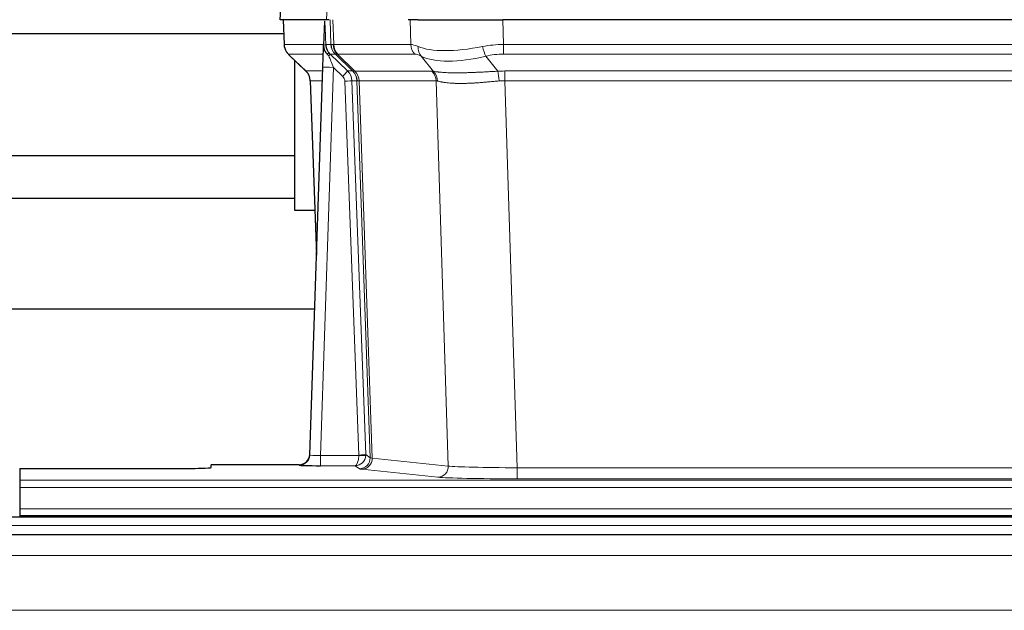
# Model space of a CAD drawing. Header units: inches. Extents: x 0 to 29700, y -16 to 21000.
# Tile 108 of 186: x 5186 to 5464, y 18385 to 18552. Entities that reach past the tile are written whole.
import ezdxf

# ---------------------------------------------------------------- set-up
doc = ezdxf.new("R2010")
doc.units = ezdxf.units.IN
doc.layers.add('254', color=7, linetype='Continuous', true_color=0xffffff)

msp = doc.modelspace()

# ---------------------------------------------------------------- linework, layer by layer
at = {"layer": '254', "color": 2, "linetype": 'Continuous', "lineweight": 25}
for p, q in [((5259.425, 18559.187), (5259.044, 18552.028)), ((5272.178, 18552.028), (5259.06, 18552.028)), ((5259.985, 18552.028), (5260.233, 18545.018)), ((5271.598, 18551.597), (5271.371, 18544.867)), ((5272.963, 18552.028), (5272.178, 18552.028)), ((5298.112, 18552.028), (5295.217, 18552.028)), ((5298.112, 18552.028), (5321.971, 18552.028)), ((5537.194, 18552.028), (5321.971, 18552.028)), ((5157.717, 18548.133), (5260.122, 18548.133)), ((5271.371, 18544.867), (5271.369, 18544.817)), ((5261.646, 18542.013), (5266.435, 18537.455)), ((5263.283, 18498.133), (5263.283, 18540.454)), ((5273.231, 18542.296), (5278.158, 18537.546)), ((5267.473, 18429.173), (5271.162, 18538.55)), ((5267.594, 18534.799), (5269.373, 18485.525)), ((5263.283, 18513.633), (5157.717, 18513.633)), ((5157.717, 18501.633), (5263.283, 18501.633)), ((5268.919, 18498.133), (5263.283, 18498.133)), ((5268.801, 18470.297), (5100.283, 18470.297)), ((5267.466, 18429.039), (5267.473, 18429.173)), ((5264.485, 18426.407), (5239.582, 18426.407)), ((5239.582, 18425.589), (5239.582, 18426.407)), ((5185.582, 18425.327), (5185.582, 18422.053)), ((5185.582, 18425.327), (5229.582, 18425.327)), ((5185.582, 18422.053), (5185.582, 18419.984)), ((5185.582, 18419.984), (5185.582, 18413.958)), ((5185.582, 18413.958), (5185.582, 18412.028)), ((5185.582, 18412.028), (5185.582, 18411.633)), ((5185.582, 18412.028), (5673.582, 18412.028)), ((5670.083, 18411.633), (4693.083, 18411.633)), ((5670.083, 18406.633), (4693.083, 18406.633))]:
    msp.add_line(p, q, dxfattribs=at)
at = {"layer": '254', "color": 110, "linetype": 'Continuous', "lineweight": 13}
for p, q in [((5259.441, 18559.185), (5259.06, 18552.028)), ((5272.178, 18552.028), (5272.552, 18559.185)), ((5260.001, 18552.028), (5260.249, 18545.034)), ((5273.447, 18545.034), (5273.204, 18552.028)), ((5273.989, 18552.028), (5274.232, 18545.034)), ((5295.98, 18545.034), (5295.789, 18552.028)), ((5321.971, 18552.028), (5322.162, 18545.034)), ((5260.249, 18545.034), (5271.377, 18545.034)), ((5271.986, 18545.034), (5273.447, 18545.034)), ((5274.232, 18545.034), (5295.98, 18545.034)), ((5322.162, 18542.296), (5322.162, 18545.034)), ((5322.162, 18545.034), (5537.003, 18545.034)), ((5271.287, 18542.296), (5261.467, 18542.296)), ((5261.562, 18542.104), (5266.375, 18537.523)), ((5274.665, 18542.296), (5273.231, 18542.296)), ((5279.595, 18537.54), (5274.703, 18542.284)), ((5275.249, 18542.284), (5280.195, 18537.488)), ((5297.162, 18542.296), (5275.415, 18542.296)), ((5302.432, 18537.42), (5298.939, 18541.738)), ((5317.138, 18541.738), (5320.591, 18537.469)), ((5537.003, 18542.296), (5322.162, 18542.296)), ((5266.388, 18537.546), (5271.128, 18537.546)), ((5274.16, 18538.553), (5270.466, 18429.012)), ((5276.769, 18536.038), (5274.16, 18538.553)), ((5278.158, 18537.546), (5279.57, 18537.546)), ((5280.195, 18537.488), (5301.929, 18537.488)), ((5322.504, 18534.808), (5322.504, 18537.546)), ((5322.504, 18537.546), (5536.661, 18537.546)), ((5271.036, 18534.811), (5267.606, 18534.811)), ((5267.606, 18534.811), (5269.379, 18485.698)), ((5281.272, 18429.108), (5277.381, 18534.67)), ((5279.378, 18534.811), (5283.269, 18429.249)), ((5280.788, 18534.811), (5279.378, 18534.811)), ((5284.498, 18428.352), (5280.788, 18534.811)), ((5281.371, 18534.767), (5285.084, 18428.238)), ((5303.111, 18534.767), (5281.377, 18534.767)), ((5306.569, 18425.991), (5303.111, 18534.767)), ((5322.504, 18534.808), (5325.977, 18425.522)), ((5536.661, 18534.808), (5322.504, 18534.808)), ((5270.466, 18429.012), (5281.271, 18429.012)), ((5270.466, 18429.012), (5270.466, 18426.118)), ((5283.269, 18429.249), (5284.498, 18428.352)), ((5264.475, 18426.275), (5264.485, 18426.407)), ((5270.466, 18426.118), (5280.308, 18426.118)), ((5281.502, 18425.246), (5280.308, 18426.118)), ((5285.084, 18428.238), (5306.569, 18425.991)), ((5303.66, 18422.874), (5282.175, 18425.121)), ((5325.977, 18425.522), (5325.977, 18422.418)), ((5325.977, 18425.522), (5533.187, 18425.522)), ((5185.582, 18422.053), (5673.582, 18422.053)), ((5533.187, 18422.418), (5325.977, 18422.418)), ((5185.582, 18419.984), (5673.582, 18419.984)), ((5185.582, 18413.958), (5673.582, 18413.958)), ((5670.083, 18409.269), (4693.083, 18409.269)), ((5670.083, 18400.775), (4693.083, 18400.775)), ((5670.083, 18385.293), (4693.083, 18385.293))]:
    msp.add_line(p, q, dxfattribs=at)
for centre, major_axis, ratio, start_param, end_param in [((5264.244, 18545.173), (0, 4), 0.9993908, 1.6057029, 2.3736478), ((5269.988, 18544.964), (-1.999, -0.077), 0.1036431, 2.3309857, 3.1065184), ((5271.256, 18541.512), (-1.583, -1.222), 0.0276319, 2.3426468, 3.1139303), ((5276.007, 18545.173), (-3.533, 1.889), 0.9978056, 1.1483129, 1.2948132), ((5277.442, 18545.173), (0, 4), 0.9993908, 1.6057029, 2.3736478), ((5301.242, 18522.173), (-27.808, 22.856), 0.0163197, 6.2307105, 6.2626907), ((5277.48, 18545.162), (1.703, 3.619), 0.9971774, 2.0444506, 2.8128075), ((5300.091, 18555.263), (26.658, 10.191), 0.0473724, 3.1922144, 3.3375655), ((5301.242, 18522.173), (-27.661, 22.629), 0.117212, 6.1415193, 6.1734995), ((5277.945, 18545.162), (-0.603, 3.954), 0.9772749, 1.4578558, 2.2262127), ((5278.111, 18545.173), (0, 4), 0.9702957, 1.6057029, 2.3736478), ((5299.858, 18545.173), (0, 4), 0.9702957, 1.6057029, 2.3736478), ((5322.811, 18522.173), (-27.492, 22.639), 0.1155218, 5.9182109, 6.1390417), ((5301.635, 18544.615), (1.736, 3.604), 0.8689501, 2.008197, 2.795133), ((5321.908, 18555.263), (26.677, 8.186), 0.3267204, 3.5164364, 4.4002733), ((5322.811, 18522.173), (-26.983, 1.545), 0.8452785, 4.7847941, 5.0056249), ((5317.138, 18544.615), (-0.881, 3.902), 0.2224052, 1.5615969, 2.3485329), ((5285.282, 18519.296), (-23.826, 22.997), 0.016839, 6.265741, 6.3949638), ((5271.842, 18540.857), (-1.388, -1.44), 0.0242285, 2.3413968, 3.1173399), ((5274.16, 18538.623), (-1.856, 4.567), 0.0053314, 0.7881854, 1.5839148), ((5298.465, 18519.296), (-23.81, 22.996), 0.0168486, 6.2337622, 6.2657424), ((5300.091, 18555.263), (25.449, 12.923), 0.0600246, 3.1865743, 3.3319254), ((5298.546, 18519.296), (-23.636, 22.829), 0.1185162, 6.1610869, 6.193067), ((5320.115, 18519.296), (-23.46, 22.829), 0.1194803, 5.9401815, 6.1610123), ((5321.908, 18555.263), (25.873, 10.634), 0.4068526, 3.4799804, 4.3638173), ((5322.811, 18519.296), (-16.721, 16.271), 0.9721633, 5.498263, 5.7190938), ((5291.256, 18513.529), (-24.879, 24.014), 0.016827, 6.2657537, 6.3097784), ((5263.611, 18534.669), (0, -4), 0.9993908, 1.606401, 2.3736478), ((5274.16, 18538.449), (2.998, -0.101), 0.0348797, 1.5719726, 3.1427689), ((5276.769, 18536.108), (-1.388, -1.44), 0.0242285, 1.5456675, 3.1173399), ((5275.381, 18534.669), (-2.83, 2.828), 0.9993905, 3.9625958, 4.7298425), ((5276.793, 18534.669), (0, -4), 0.9993908, 1.606401, 2.3736478), ((5304.406, 18513.529), (-24.847, 24.013), 0.0168511, 6.2432972, 6.2657507), ((5276.818, 18534.663), (-1.442, -3.731), 0.998056, 1.9750302, 2.7420583), ((5277.493, 18534.61), (-0.019, -4), 0.9702844, 1.6145674, 2.378208), ((5277.499, 18534.61), (0, -4), 0.9702957, 1.6100662, 2.3736478), ((5299.233, 18534.61), (0, -4), 0.9702957, 1.6100662, 2.3736478), ((5325.995, 18513.379), (-24.592, 23.931), 0.1189226, 6.0865623, 6.1615802), ((5299.736, 18534.543), (-0.926, -3.891), 0.9457602, 1.8333412, 2.5978993), ((5323.293, 18513.546), (-17.528, 16.98), 0.9676454, 5.4983426, 5.5781901), ((5320.591, 18534.592), (0.32, -3.987), 0.0824896, 1.6016287, 2.3703401), ((5275.381, 18534.599), (-1.703, 1.052), 0.998638, 3.7311373, 4.4983841), ((5277.381, 18534.74), (-1.999, -0.074), 0.0348758, 1.5695108, 3.106687), ((5301.63, 18510.652), (-20.849, 24.157), 0.0182437, 6.2485252, 6.2709785), ((5323.298, 18510.501), (-20.559, 24.143), 0.1188179, 6.1116391, 6.1866571), ((5323.293, 18510.668), (-2.819, 24.028), 0.8253154, 6.1813941, 6.2612416), ((5264.475, 18429.274), (-2.991, 0.235), 0.9996552, 1.6492063, 3.1415821), ((5270.478, 18429.274), (3.005, 0.103), 0.0869619, 3.134501, 4.7052973), ((5280.308, 18429.117), (0.028, 3), 0.3214645, 3.1707908, 4.6805006), ((5280.308, 18429.117), (0.98, 2.84), 0.9849493, 3.4786225, 4.9883323), ((5280.272, 18429.073), (-0.606, 0.798), 0.9977279, 4.0031793, 4.0989447), ((5281.271, 18429.082), (1.997, -0.118), 0.0348391, 4.7144422, 6.2458161), ((5281.272, 18429.178), (1.999, 0.074), 0.0348758, 4.7111034, 6.2482796), ((5280.272, 18429.143), (-0.383, 2.976), 0.9995817, 4.5240335, 4.619799), ((5281.502, 18428.245), (-1.769, -2.423), 0.9990158, 0.6312732, 2.2367485), ((5282.175, 18428.12), (-0.312, -2.984), 0.969741, 0.1074293, 1.71115), ((5304.501, 18428.266), (-20.016, 0.105), 0.0266879, 0.0359631, 0.2452873), ((5303.66, 18425.873), (-0.312, -2.984), 0.969741, 0.1074293, 1.71115), ((5325.984, 18426.02), (-20.013, 0.095), 0.0248544, 0.2452138, 1.5705958), ((5304.501, 18425.267), (-23.014, 0), 0.0261612, 0.0358052, 0.2451294), ((5325.984, 18423.021), (23.012, 0), 0.0261647, 3.3867297, 4.7121117)]:
    msp.add_ellipse(centre, major_axis=major_axis, ratio=ratio, start_param=start_param, end_param=end_param, dxfattribs=at)
at = {"layer": '254', "color": 2, "linetype": 'Continuous', "lineweight": 25}
for centre, major_axis, ratio, start_param, end_param in [((5271.162, 18538.724), (0.227, 6.726), 0.0008736, 4.686473, 5.8457525), ((5263.598, 18534.646), (3.886, 0.947), 0.998973, 6.0801535, 6.8477658), ((5288.479, 18510.652), (-20.882, 24.158), 0.0154016, 6.2674704, 6.311495), ((5264.486, 18429.411), (0.15, 3), 0.998739, 3.1914798, 4.7286497), ((5270.478, 18426.275), (6.003, 0), 0.0262109, 3.1395311, 4.7103274), ((5229.582, 18425.589), (-10, 0), 0.0261859, 1.5707963, 3.1415927)]:
    msp.add_ellipse(centre, major_axis=major_axis, ratio=ratio, start_param=start_param, end_param=end_param, dxfattribs=at)
msp.add_open_spline([(5271.598, 18551.597), (5271.636, 18551.601), (5271.693, 18551.608), (5271.718, 18551.616), (5271.722, 18551.62)], degree=3, dxfattribs=at)
at = {"layer": '254', "color": 110, "linetype": 'Continuous', "lineweight": 13}
for points, knots in [([(5271.722, 18551.62), (5271.728, 18551.484), (5271.734, 18551.349), (5271.745, 18551.077), (5271.751, 18550.941), (5271.768, 18550.533), (5271.779, 18550.26), (5271.801, 18549.713), (5271.812, 18549.439), (5271.835, 18548.89), (5271.846, 18548.616), (5271.867, 18548.066), (5271.878, 18547.791), (5271.9, 18547.24), (5271.911, 18546.965), (5271.943, 18546.138), (5271.964, 18545.586), (5271.986, 18545.034)], [0, 0, 0, 0, 0.0625, 0.0625, 0.125, 0.125, 0.25, 0.25, 0.375, 0.375, 0.5, 0.5, 0.625, 0.625, 0.75, 0.75, 1, 1, 1, 1]), ([(5302.432, 18537.42), (5302.578, 18537.4), (5302.742, 18537.377), (5303.107, 18537.331), (5303.307, 18537.307), (5303.581, 18537.277), (5303.637, 18537.271), (5303.752, 18537.259), (5303.81, 18537.253), (5303.988, 18537.235), (5304.11, 18537.223), (5304.49, 18537.189), (5304.759, 18537.168), (5305.33, 18537.129), (5305.631, 18537.111), (5306.266, 18537.079), (5306.599, 18537.066), (5307.123, 18537.05), (5307.302, 18537.045), (5307.577, 18537.039), (5307.67, 18537.037), (5307.81, 18537.035), (5307.857, 18537.034), (5307.952, 18537.032), (5308.379, 18537.026), (5308.82, 18537.024), (5309.627, 18537.026), (5310.456, 18537.034), (5311.329, 18537.054), (5312.223, 18537.079), (5312.681, 18537.094), (5313.268, 18537.117), (5313.386, 18537.121), (5313.623, 18537.131), (5313.743, 18537.136), (5314.102, 18537.151), (5314.342, 18537.161), (5315.067, 18537.194), (5315.555, 18537.218), (5316.539, 18537.267), (5317.035, 18537.293), (5318.036, 18537.345), (5318.541, 18537.371), (5319.559, 18537.422), (5320.073, 18537.446), (5320.591, 18537.469)], [0, 0, 0, 0, 0.0625, 0.0625, 0.125, 0.125, 0.140625, 0.140625, 0.15625, 0.15625, 0.1875, 0.1875, 0.25, 0.25, 0.3125, 0.3125, 0.375, 0.375, 0.40625, 0.40625, 0.421875, 0.421875, 0.4296875, 0.4296875, 0.4375, 0.5, 0.5, 0.5625, 0.625, 0.625, 0.6875, 0.6875, 0.703125, 0.703125, 0.71875, 0.71875, 0.75, 0.75, 0.8125, 0.8125, 0.875, 0.875, 0.9375, 0.9375, 1, 1, 1, 1]), ([(5281.371, 18534.767), (5281.22, 18534.767), (5281.098, 18534.769), (5280.91, 18534.783), (5280.845, 18534.793), (5280.809, 18534.807)], [0, 0, 0, 0, 0.5, 0.5, 1, 1, 1, 1]), ([(5320.91, 18534.741), (5320.421, 18534.697), (5319.937, 18534.652), (5318.977, 18534.563), (5318.502, 18534.519), (5317.56, 18534.433), (5317.093, 18534.392), (5316.167, 18534.314), (5315.709, 18534.278), (5315.028, 18534.228), (5314.801, 18534.212), (5314.464, 18534.189), (5314.352, 18534.182), (5314.129, 18534.168), (5314.018, 18534.161), (5313.466, 18534.128), (5313.035, 18534.105), (5312.191, 18534.069), (5311.367, 18534.041), (5310.581, 18534.031), (5309.815, 18534.029), (5309.441, 18534.033), (5309.032, 18534.043), (5308.987, 18534.044), (5308.896, 18534.046), (5308.851, 18534.047), (5308.717, 18534.051), (5308.451, 18534.06), (5308.193, 18534.071), (5307.688, 18534.097), (5307.366, 18534.118), (5306.749, 18534.168), (5306.455, 18534.196), (5305.895, 18534.26), (5305.629, 18534.295), (5305.251, 18534.351), (5305.128, 18534.37), (5304.95, 18534.4), (5304.891, 18534.41), (5304.776, 18534.43), (5304.72, 18534.441), (5304.442, 18534.493), (5304.237, 18534.536), (5303.859, 18534.622), (5303.686, 18534.665), (5303.53, 18534.707)], [0, 0, 0, 0, 0.0625, 0.0625, 0.125, 0.125, 0.1875, 0.1875, 0.25, 0.25, 0.28125, 0.28125, 0.296875, 0.296875, 0.3125, 0.3125, 0.375, 0.375, 0.4375, 0.5, 0.5, 0.5625, 0.5625, 0.5703125, 0.5703125, 0.578125, 0.578125, 0.59375, 0.625, 0.625, 0.6875, 0.6875, 0.75, 0.75, 0.8125, 0.8125, 0.84375, 0.84375, 0.859375, 0.859375, 0.875, 0.875, 0.9375, 0.9375, 1, 1, 1, 1])]:
    msp.add_open_spline(points, degree=3, knots=knots, dxfattribs=at)
at = {"layer": '254', "color": 2, "linetype": 'Continuous', "lineweight": 25}
for points, knots in [([(5260.246, 18544.982), (5260.243, 18544.95), (5260.221, 18544.622), (5260.369, 18544.059), (5260.61, 18543.415), (5260.853, 18542.989), (5261.025, 18542.735), (5261.124, 18542.599), (5261.165, 18542.548)], [0, 0, 0, 0, 0.0267984, 0.2769207, 0.4859555, 0.6569382, 0.8419831, 1, 1, 1, 1]), ([(5271.369, 18544.817), (5271.365, 18544.697), (5271.368, 18544.459), (5271.393, 18544.225), (5271.421, 18544.052), (5271.432, 18543.995), (5271.451, 18543.909), (5271.457, 18543.88), (5271.471, 18543.824), (5271.479, 18543.795), (5271.517, 18543.656), (5271.554, 18543.547), (5271.64, 18543.337), (5271.689, 18543.235), (5271.758, 18543.112), (5271.772, 18543.088), (5271.802, 18543.039), (5271.817, 18543.015), (5271.863, 18542.943), (5271.895, 18542.897), (5271.962, 18542.806), (5271.997, 18542.762), (5272.07, 18542.675), (5272.107, 18542.633), (5272.165, 18542.57), (5272.185, 18542.549), (5272.224, 18542.507), (5272.244, 18542.486), (5272.284, 18542.444), (5272.305, 18542.423), (5272.345, 18542.379), (5272.365, 18542.357), (5272.384, 18542.333)], [0, 0, 0, 0, 0.125, 0.25, 0.25, 0.3125, 0.3125, 0.34375, 0.34375, 0.375, 0.375, 0.5, 0.5, 0.625, 0.625, 0.65625, 0.65625, 0.6875, 0.6875, 0.75, 0.75, 0.8125, 0.8125, 0.875, 0.875, 0.90625, 0.90625, 0.9375, 0.9375, 0.96875, 0.96875, 1, 1, 1, 1]), ([(5271.986, 18545.034), (5271.988, 18544.98), (5271.991, 18544.926), (5272, 18544.819), (5272.006, 18544.767), (5272.025, 18544.61), (5272.042, 18544.508), (5272.084, 18544.308), (5272.108, 18544.21), (5272.164, 18544.015), (5272.196, 18543.919), (5272.249, 18543.776), (5272.268, 18543.728), (5272.307, 18543.634), (5272.328, 18543.586), (5272.392, 18543.447), (5272.439, 18543.355), (5272.539, 18543.173), (5272.593, 18543.084), (5272.71, 18542.907), (5272.772, 18542.819), (5272.839, 18542.733)], [0, 0, 0, 0, 0.0625, 0.0625, 0.125, 0.125, 0.25, 0.25, 0.375, 0.375, 0.5, 0.5, 0.5625, 0.5625, 0.625, 0.625, 0.75, 0.75, 0.875, 0.875, 1, 1, 1, 1]), ([(5272.384, 18542.333), (5272.454, 18542.246), (5272.527, 18542.161), (5272.64, 18542.037), (5272.678, 18541.996), (5272.755, 18541.916), (5272.794, 18541.876), (5272.834, 18541.836)], [0, 0, 0, 0, 0.5, 0.5, 0.75, 0.75, 1, 1, 1, 1])]:
    msp.add_open_spline(points, degree=3, knots=knots, dxfattribs=at)
at = {"layer": '254', "color": 110, "linetype": 'Continuous', "lineweight": 13}
msp.add_open_spline([(5279.595, 18537.54), (5279.63, 18537.529), (5279.764, 18537.508), (5280.026, 18537.494), (5280.189, 18537.488)], degree=3, dxfattribs=at)
for points, weights in [([(5280.189, 18537.488), (5280.192, 18537.488), (5280.195, 18537.488)], [0.499999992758, 0.500000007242, 0.499999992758]), ([(5281.377, 18534.767), (5281.374, 18534.767), (5281.371, 18534.767)], [0.50000001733, 0.49999998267, 0.50000001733])]:
    msp.add_rational_spline(points, weights, degree=2, dxfattribs=at)

doc.saveas('drawing.dxf')
